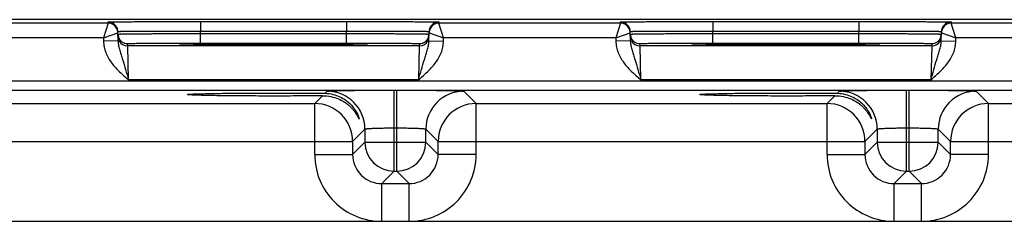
# Model space of a CAD drawing. Header units: inches. Extents: x 0 to 34, y 0 to 22.
# Tile 140 of 168: x 18.889 to 20.917, y 18.855 to 19.271. Entities that reach past the tile are written whole.
import ezdxf

# ---------------------------------------------------------------- set-up
doc = ezdxf.new("R2010")
doc.units = ezdxf.units.IN
doc.header["$LTSCALE"] = 1.87
doc.header["$MEASUREMENT"] = 0
doc.layers.get('0').update_dxf_attribs({"linetype": 'CONTINUOUS'})

msp = doc.modelspace()

# ---------------------------------------------------------------- linework, layer by layer
at = {"color": 7, "linetype": 'CONTINUOUS'}
for p, q in [((24.2849, 19.2708), (15.4621, 19.2708)), ((19.0716, 19.2636), (18.6973, 19.2636)), ((19.0716, 19.2636), (19.0617, 19.2336)), ((19.0716, 19.2636), (19.0715, 19.2661)), ((19.2615, 19.2669), (19.2615, 19.2473)), ((19.2615, 19.2669), (19.5624, 19.2669)), ((19.5624, 19.2669), (19.5624, 19.2473)), ((19.7523, 19.2661), (19.7523, 19.2636)), ((20.1266, 19.2636), (19.7523, 19.2636)), ((19.7621, 19.2336), (19.7523, 19.2636)), ((20.1266, 19.2636), (20.1167, 19.2336)), ((20.1266, 19.2636), (20.1265, 19.2661)), ((20.3165, 19.2669), (20.6174, 19.2669)), ((20.3165, 19.2669), (20.3165, 19.2473)), ((20.6174, 19.2669), (20.6174, 19.2473)), ((20.8073, 19.2661), (20.8073, 19.2636)), ((21.1816, 19.2636), (20.8073, 19.2636)), ((20.8171, 19.2336), (20.8073, 19.2636)), ((19.0617, 19.2336), (19.0916, 19.2439)), ((19.0919, 19.2269), (19.0915, 19.2464)), ((19.2616, 19.2423), (19.2615, 19.2473)), ((19.2615, 19.2473), (19.5624, 19.2473)), ((19.2616, 19.2226), (19.2616, 19.2423)), ((19.2616, 19.2423), (19.5623, 19.2423)), ((19.5623, 19.2423), (19.5624, 19.2473)), ((19.5623, 19.2226), (19.5623, 19.2423)), ((19.732, 19.2269), (19.7324, 19.2464)), ((19.7323, 19.2439), (19.7621, 19.2336)), ((20.1167, 19.2336), (20.1466, 19.2439)), ((20.1469, 19.2269), (20.1465, 19.2464)), ((20.3165, 19.2473), (20.6174, 19.2473)), ((20.3166, 19.2423), (20.3165, 19.2473)), ((20.3166, 19.2423), (20.6173, 19.2423)), ((20.3166, 19.2226), (20.3166, 19.2423)), ((20.6173, 19.2423), (20.6174, 19.2473)), ((20.6173, 19.2226), (20.6173, 19.2423)), ((20.787, 19.2269), (20.7874, 19.2464)), ((20.7873, 19.2439), (20.8171, 19.2336)), ((19.0617, 19.2336), (18.7071, 19.2336)), ((19.0617, 19.2336), (19.0619, 19.2264)), ((19.0919, 19.2269), (19.0619, 19.2264)), ((19.1117, 19.2167), (19.1116, 19.2213)), ((19.2182, 19.2208), (19.2213, 19.2211)), ((19.2213, 19.2205), (19.2182, 19.2208)), ((19.2327, 19.2202), (19.2213, 19.2205)), ((19.2229, 19.2204), (19.222, 19.2205)), ((19.2239, 19.2204), (19.2229, 19.2204)), ((19.2256, 19.2203), (19.2239, 19.2204)), ((19.2278, 19.2203), (19.2256, 19.2203)), ((19.2323, 19.2202), (19.2278, 19.2203)), ((19.2616, 19.2226), (19.5623, 19.2226)), ((19.5951, 19.2202), (19.5901, 19.2201)), ((19.6026, 19.2205), (19.5912, 19.2202)), ((19.5982, 19.2203), (19.5951, 19.2202)), ((19.6001, 19.2204), (19.5982, 19.2203)), ((19.6011, 19.2204), (19.6001, 19.2204)), ((19.602, 19.2205), (19.6011, 19.2204)), ((19.6026, 19.2205), (19.602, 19.2205)), ((19.6026, 19.2211), (19.6057, 19.2208)), ((19.6057, 19.2208), (19.6026, 19.2205)), ((19.7123, 19.2213), (19.7122, 19.2167)), ((19.732, 19.2269), (19.762, 19.2264)), ((19.762, 19.2264), (19.7621, 19.2336)), ((20.1167, 19.2336), (19.7621, 19.2336)), ((20.1167, 19.2336), (20.1169, 19.2264)), ((20.1469, 19.2269), (20.1169, 19.2264)), ((20.1667, 19.2167), (20.1666, 19.2213)), ((20.2732, 19.2208), (20.2763, 19.2211)), ((20.2763, 19.2205), (20.2732, 19.2208)), ((20.2877, 19.2202), (20.2763, 19.2205)), ((20.2779, 19.2204), (20.277, 19.2205)), ((20.2789, 19.2204), (20.2779, 19.2204)), ((20.2806, 19.2203), (20.2789, 19.2204)), ((20.2828, 19.2203), (20.2806, 19.2203)), ((20.2873, 19.2202), (20.2828, 19.2203)), ((20.3166, 19.2226), (20.6173, 19.2226)), ((20.6501, 19.2202), (20.6451, 19.2201)), ((20.6576, 19.2205), (20.6462, 19.2202)), ((20.6532, 19.2203), (20.6501, 19.2202)), ((20.6551, 19.2204), (20.6532, 19.2203)), ((20.6561, 19.2204), (20.6551, 19.2204)), ((20.657, 19.2205), (20.6561, 19.2204)), ((20.6576, 19.2205), (20.657, 19.2205)), ((20.6576, 19.2211), (20.6607, 19.2208)), ((20.6607, 19.2208), (20.6576, 19.2205)), ((20.7673, 19.2213), (20.7672, 19.2167)), ((20.787, 19.2269), (20.817, 19.2264)), ((20.817, 19.2264), (20.8171, 19.2336)), ((21.1717, 19.2336), (20.8171, 19.2336)), ((19.7122, 19.2167), (19.1117, 19.2167)), ((19.1133, 19.1467), (19.1117, 19.2167)), ((19.2394, 19.22), (19.2323, 19.2202)), ((19.2501, 19.2199), (19.2394, 19.22)), ((19.264, 19.2197), (19.2501, 19.2199)), ((19.2789, 19.2196), (19.264, 19.2197)), ((19.2966, 19.2194), (19.2789, 19.2196)), ((19.3175, 19.2193), (19.2966, 19.2194)), ((19.3417, 19.2192), (19.3175, 19.2193)), ((19.3689, 19.2191), (19.3417, 19.2192)), ((19.3941, 19.2191), (19.3689, 19.2191)), ((19.4226, 19.2191), (19.3941, 19.2191)), ((19.4522, 19.2191), (19.4226, 19.2191)), ((19.4784, 19.2192), (19.4522, 19.2191)), ((19.5013, 19.2193), (19.4784, 19.2192)), ((19.5213, 19.2194), (19.5013, 19.2193)), ((19.5415, 19.2195), (19.5213, 19.2194)), ((19.5573, 19.2197), (19.5415, 19.2195)), ((19.5716, 19.2198), (19.5573, 19.2197)), ((19.5827, 19.22), (19.5716, 19.2198)), ((19.5901, 19.2201), (19.5827, 19.22)), ((19.7122, 19.2167), (19.7106, 19.1467)), ((20.7672, 19.2167), (20.1667, 19.2167)), ((20.1683, 19.1467), (20.1667, 19.2167)), ((20.2944, 19.22), (20.2873, 19.2202)), ((20.3051, 19.2199), (20.2944, 19.22)), ((20.319, 19.2197), (20.3051, 19.2199)), ((20.3339, 19.2196), (20.319, 19.2197)), ((20.3516, 19.2194), (20.3339, 19.2196)), ((20.3725, 19.2193), (20.3516, 19.2194)), ((20.3967, 19.2192), (20.3725, 19.2193)), ((20.4239, 19.2191), (20.3967, 19.2192)), ((20.4491, 19.2191), (20.4239, 19.2191)), ((20.4776, 19.2191), (20.4491, 19.2191)), ((20.5072, 19.2191), (20.4776, 19.2191)), ((20.5334, 19.2192), (20.5072, 19.2191)), ((20.5563, 19.2193), (20.5334, 19.2192)), ((20.5763, 19.2194), (20.5563, 19.2193)), ((20.5965, 19.2195), (20.5763, 19.2194)), ((20.6123, 19.2197), (20.5965, 19.2195)), ((20.6266, 19.2198), (20.6123, 19.2197)), ((20.6377, 19.22), (20.6266, 19.2198)), ((20.6451, 19.2201), (20.6377, 19.22)), ((20.7672, 19.2167), (20.7656, 19.1467)), ((15.7304, 19.1445), (24.0807, 19.1445)), ((19.7106, 19.1467), (19.1133, 19.1467)), ((20.7656, 19.1467), (20.1683, 19.1467)), ((15.7304, 19.1255), (24.0807, 19.1255)), ((19.518, 19.1188), (19.5222, 19.123)), ((19.6602, 18.958), (19.6602, 19.1254)), ((19.6602, 19.1254), (19.6657, 19.1254)), ((19.6657, 18.958), (19.6657, 19.1254)), ((19.8037, 19.123), (19.8291, 19.0977)), ((20.573, 19.1188), (20.5772, 19.123)), ((20.7152, 19.1254), (20.7207, 19.1254)), ((20.7152, 18.958), (20.7152, 19.1254)), ((20.7207, 18.958), (20.7207, 19.1254)), ((20.8587, 19.123), (20.8841, 19.0977)), ((19.4968, 19.0977), (19.5129, 19.1138)), ((20.5518, 19.0977), (20.5679, 19.1138)), ((18.7741, 19.0977), (19.4968, 19.0977)), ((19.4968, 18.9927), (19.4968, 19.0977)), ((19.8291, 19.0977), (20.5518, 19.0977)), ((19.8291, 18.9927), (19.8291, 19.0977)), ((20.5518, 18.9927), (20.5518, 19.0977)), ((20.8841, 19.0977), (21.6068, 19.0977)), ((20.8841, 18.9927), (20.8841, 19.0977)), ((19.6002, 19.0451), (19.5748, 19.0197)), ((19.6002, 19.0451), (19.6002, 19.018)), ((19.6602, 19.0474), (19.6657, 19.0474)), ((19.7257, 19.018), (19.7257, 19.0451)), ((19.7257, 19.0451), (19.7511, 19.0197)), ((20.6552, 19.0451), (20.6298, 19.0197)), ((20.6552, 19.0451), (20.6552, 19.018)), ((20.7152, 19.0474), (20.7207, 19.0474)), ((20.7807, 19.018), (20.7807, 19.0451)), ((20.7807, 19.0451), (20.8061, 19.0197)), ((18.6961, 19.0197), (19.5748, 19.0197)), ((19.5748, 19.0197), (19.5748, 18.9927)), ((19.6002, 19.018), (19.5748, 18.9927)), ((19.6002, 19.018), (19.7257, 19.018)), ((19.7257, 19.018), (19.7511, 18.9927)), ((19.7511, 18.9927), (19.7511, 19.0197)), ((19.7511, 19.0197), (20.6298, 19.0197)), ((20.6298, 19.0197), (20.6298, 18.9927)), ((20.6552, 19.018), (20.6298, 18.9927)), ((20.6552, 19.018), (20.7807, 19.018)), ((20.7807, 19.018), (20.8061, 18.9927)), ((20.8061, 19.0197), (21.6848, 19.0197)), ((20.8061, 18.9927), (20.8061, 19.0197)), ((19.4968, 18.9927), (19.5748, 18.9927)), ((19.8291, 18.9927), (19.7511, 18.9927)), ((20.5518, 18.9927), (20.6298, 18.9927)), ((20.8841, 18.9927), (20.8061, 18.9927)), ((19.6602, 18.958), (19.6348, 18.9327)), ((19.6602, 18.958), (19.6657, 18.958)), ((19.6657, 18.958), (19.6911, 18.9327)), ((20.7152, 18.958), (20.6898, 18.9327)), ((20.7152, 18.958), (20.7207, 18.958)), ((20.7207, 18.958), (20.7461, 18.9327)), ((19.6348, 18.9327), (19.6911, 18.9327)), ((19.6348, 18.8547), (19.6348, 18.9327)), ((19.6911, 18.8547), (19.6911, 18.9327)), ((20.6898, 18.9327), (20.7461, 18.9327)), ((20.6898, 18.8547), (20.6898, 18.9327)), ((20.7461, 18.8547), (20.7461, 18.9327)), ((23.9578, 18.8547), (15.8476, 18.8547))]:
    msp.add_line(p, q, dxfattribs=at)
for points in [[(19.222, 19.2205), (19.2214, 19.2205), (19.2211, 19.2205), (19.2209, 19.2205), (19.2207, 19.2206), (19.2205, 19.2206), (19.2204, 19.2206)], [(19.6035, 19.2206), (19.6034, 19.2206), (19.6033, 19.2206), (19.6031, 19.2205), (19.6029, 19.2205), (19.6026, 19.2205)], [(20.277, 19.2205), (20.2764, 19.2205), (20.2761, 19.2205), (20.2759, 19.2205), (20.2757, 19.2206), (20.2755, 19.2206), (20.2754, 19.2206)], [(20.6585, 19.2206), (20.6584, 19.2206), (20.6583, 19.2206), (20.6581, 19.2205), (20.6579, 19.2205), (20.6576, 19.2205)]]:
    msp.add_lwpolyline(points, dxfattribs=at)
for centre, radius, start, end in [((19.0715, 19.2461), 0.02, 18.8019, 90.0002), ((19.0716, 19.2436), 0.02, 27.5914, 89.9999), ((19.7523, 19.2461), 0.02, 89.9998, 161.1981), ((19.7523, 19.2436), 0.02, 90.0018, 152.4591), ((20.1265, 19.2461), 0.02, 18.8019, 90.0002), ((20.1266, 19.2436), 0.02, 27.5914, 89.9999), ((20.8073, 19.2461), 0.02, 89.9998, 161.1981), ((20.8073, 19.2436), 0.02, 90.0018, 152.4591), ((19.0714, 19.2461), 0.0201, 1.0528, 18.7474), ((19.1117, 19.2414), 0.0201, 181.0528, 198.7479), ((19.7121, 19.2414), 0.0201, 341.2521, 358.9472), ((19.7525, 19.2461), 0.0201, 161.2526, 178.9472), ((20.1264, 19.2461), 0.0201, 1.0528, 18.7474), ((20.1667, 19.2414), 0.0201, 181.0528, 198.7479), ((20.7671, 19.2414), 0.0201, 341.2521, 358.9472), ((20.8075, 19.2461), 0.0201, 161.2526, 178.9472), ((19.1116, 19.2413), 0.02, 198.8014, 270.0007), ((19.1117, 19.2367), 0.02, 206.4231, 270.0003), ((19.7122, 19.2367), 0.02, 269.9997, 333.5767), ((19.7123, 19.2413), 0.02, 269.9993, 341.1986), ((20.1666, 19.2413), 0.02, 198.8014, 270.0007), ((20.1667, 19.2367), 0.02, 206.4231, 270.0003), ((20.7672, 19.2367), 0.02, 269.9997, 333.5767), ((20.7673, 19.2413), 0.02, 269.9993, 341.1986), ((19.5222, 19.045), 0.078, 0.0209, 89.9791), ((19.8037, 19.045), 0.078, 90.0209, 179.9791), ((20.5772, 19.045), 0.078, 0.0209, 89.9791), ((20.8587, 19.045), 0.078, 90.0209, 179.9791), ((19.4968, 19.0197), 0.078, 0.0209, 89.9791), ((19.8291, 19.0197), 0.078, 90.0209, 179.9791), ((20.5518, 19.0197), 0.078, 0.0209, 89.9791), ((20.8841, 19.0197), 0.078, 90.0209, 179.9791), ((19.6602, 19.0181), 0.06, 180.021, 269.979), ((19.6657, 19.0181), 0.06, 270.021, 359.979), ((20.7152, 19.0181), 0.06, 180.021, 269.979), ((20.7207, 19.0181), 0.06, 270.021, 359.979), ((19.6348, 18.9927), 0.138, 179.9966, 270.0034), ((19.6348, 18.9926), 0.06, 179.9645, 270.0357), ((19.6911, 18.9927), 0.138, 269.9966, 0.0034), ((19.6911, 18.9926), 0.06, 269.9656, 0.0346), ((20.6898, 18.9927), 0.138, 179.9966, 270.0034), ((20.6898, 18.9926), 0.06, 179.9645, 270.0357), ((20.7461, 18.9927), 0.138, 269.9966, 0.0034), ((20.7461, 18.9926), 0.06, 269.9656, 0.0346)]:
    msp.add_arc(centre, radius, start, end, dxfattribs=at)
for points, knots in [([(19.0715, 19.2661), (19.0715, 19.2661), (19.0716, 19.2661), (19.0718, 19.2661), (19.0721, 19.2661), (19.0725, 19.2662), (19.073, 19.2662), (19.0739, 19.2662), (19.0753, 19.2663), (19.0774, 19.2663), (19.0799, 19.2663), (19.0828, 19.2664), (19.0861, 19.2664), (19.0899, 19.2664), (19.0957, 19.2665), (19.104, 19.2666), (19.1151, 19.2666), (19.1276, 19.2667), (19.1414, 19.2667), (19.1563, 19.2668), (19.1722, 19.2668), (19.195, 19.2669), (19.2249, 19.2669), (19.2491, 19.2669), (19.2615, 19.2669)], [0, 0, 0, 0, 0.000318, 0.001226, 0.002732, 0.004837, 0.007542, 0.010844, 0.019232, 0.029982, 0.043068, 0.058459, 0.076118, 0.096003, 0.118066, 0.168509, 0.226962, 0.292862, 0.365575, 0.444399, 0.528576, 0.617294, 0.804899, 1, 1, 1, 1]), ([(19.5624, 19.2669), (19.5747, 19.2669), (19.599, 19.2669), (19.6288, 19.2669), (19.6517, 19.2668), (19.6676, 19.2668), (19.6825, 19.2667), (19.6963, 19.2667), (19.7088, 19.2666), (19.7198, 19.2666), (19.7281, 19.2665), (19.734, 19.2664), (19.7378, 19.2664), (19.7411, 19.2664), (19.744, 19.2663), (19.7465, 19.2663), (19.7486, 19.2663), (19.75, 19.2662), (19.7509, 19.2662), (19.7514, 19.2662), (19.7518, 19.2661), (19.7521, 19.2661), (19.7522, 19.2661), (19.7523, 19.2661), (19.7523, 19.2661)], [0, 0, 0, 0, 0.195101, 0.382706, 0.471424, 0.555601, 0.634425, 0.707138, 0.773038, 0.831491, 0.881934, 0.903997, 0.923882, 0.941541, 0.956932, 0.970019, 0.980768, 0.989156, 0.992458, 0.995163, 0.997268, 0.998775, 0.999682, 1, 1, 1, 1]), ([(20.1265, 19.2661), (20.1265, 19.2661), (20.1266, 19.2661), (20.1268, 19.2661), (20.1271, 19.2661), (20.1275, 19.2662), (20.128, 19.2662), (20.1289, 19.2662), (20.1303, 19.2663), (20.1324, 19.2663), (20.1349, 19.2663), (20.1378, 19.2664), (20.1411, 19.2664), (20.1449, 19.2664), (20.1507, 19.2665), (20.159, 19.2666), (20.1701, 19.2666), (20.1826, 19.2667), (20.1964, 19.2667), (20.2113, 19.2668), (20.2272, 19.2668), (20.25, 19.2669), (20.2799, 19.2669), (20.3041, 19.2669), (20.3165, 19.2669)], [0, 0, 0, 0, 0.000318, 0.001226, 0.002732, 0.004837, 0.007542, 0.010844, 0.019232, 0.029982, 0.043068, 0.058459, 0.076118, 0.096003, 0.118066, 0.168509, 0.226962, 0.292862, 0.365575, 0.444399, 0.528576, 0.617294, 0.804899, 1, 1, 1, 1]), ([(20.6174, 19.2669), (20.6297, 19.2669), (20.654, 19.2669), (20.6838, 19.2669), (20.7067, 19.2668), (20.7226, 19.2668), (20.7375, 19.2667), (20.7513, 19.2667), (20.7638, 19.2666), (20.7748, 19.2666), (20.7831, 19.2665), (20.789, 19.2664), (20.7928, 19.2664), (20.7961, 19.2664), (20.799, 19.2663), (20.8015, 19.2663), (20.8036, 19.2663), (20.805, 19.2662), (20.8059, 19.2662), (20.8064, 19.2662), (20.8068, 19.2661), (20.8071, 19.2661), (20.8072, 19.2661), (20.8073, 19.2661), (20.8073, 19.2661)], [0, 0, 0, 0, 0.195101, 0.382706, 0.471424, 0.555601, 0.634425, 0.707138, 0.773038, 0.831491, 0.881934, 0.903997, 0.923882, 0.941541, 0.956932, 0.970019, 0.980768, 0.989156, 0.992458, 0.995163, 0.997268, 0.998775, 0.999682, 1, 1, 1, 1]), ([(19.0915, 19.2464), (19.0915, 19.2465), (19.0916, 19.2465), (19.0918, 19.2465), (19.092, 19.2465), (19.0924, 19.2466), (19.0928, 19.2466), (19.0937, 19.2466), (19.0949, 19.2467), (19.0967, 19.2467), (19.099, 19.2468), (19.1016, 19.2468), (19.1046, 19.2469), (19.108, 19.2469), (19.1132, 19.247), (19.1206, 19.247), (19.1305, 19.2471), (19.1417, 19.2472), (19.154, 19.2472), (19.1674, 19.2473), (19.1816, 19.2473), (19.202, 19.2473), (19.2288, 19.2473), (19.2504, 19.2473), (19.2615, 19.2473)], [0, 0, 0, 0, 0.000343, 0.001258, 0.002769, 0.004877, 0.007583, 0.010885, 0.019274, 0.030023, 0.043108, 0.058497, 0.076155, 0.096037, 0.118099, 0.168538, 0.226986, 0.292883, 0.365592, 0.444414, 0.528588, 0.617304, 0.804905, 1, 1, 1, 1]), ([(19.0916, 19.241), (19.0916, 19.241), (19.0917, 19.241), (19.0918, 19.241), (19.0921, 19.2411), (19.0925, 19.2411), (19.0929, 19.2411), (19.0937, 19.2411), (19.095, 19.2412), (19.0968, 19.2412), (19.0991, 19.2413), (19.1017, 19.2413), (19.1047, 19.2414), (19.1081, 19.2414), (19.1133, 19.2415), (19.1207, 19.2416), (19.1306, 19.2417), (19.1418, 19.2418), (19.1541, 19.2419), (19.1674, 19.2419), (19.1817, 19.242), (19.2021, 19.2421), (19.2288, 19.2422), (19.2505, 19.2423), (19.2616, 19.2423)], [0, 0, 0, 0, 0.00033, 0.001241, 0.002749, 0.004856, 0.007562, 0.010864, 0.019252, 0.030002, 0.043087, 0.058478, 0.076136, 0.09602, 0.118081, 0.168521, 0.226971, 0.292867, 0.365577, 0.444399, 0.528574, 0.617291, 0.804896, 1, 1, 1, 1]), ([(19.5623, 19.2423), (19.5734, 19.2423), (19.595, 19.2422), (19.6218, 19.2421), (19.6422, 19.242), (19.6564, 19.2419), (19.6698, 19.2419), (19.6821, 19.2418), (19.6933, 19.2417), (19.7032, 19.2416), (19.7106, 19.2415), (19.7158, 19.2414), (19.7192, 19.2414), (19.7222, 19.2413), (19.7248, 19.2413), (19.727, 19.2412), (19.7289, 19.2412), (19.7301, 19.2411), (19.7309, 19.2411), (19.7314, 19.2411), (19.7318, 19.2411), (19.732, 19.241), (19.7322, 19.241), (19.7323, 19.241), (19.7323, 19.241)], [0, 0, 0, 0, 0.195104, 0.382709, 0.471426, 0.555601, 0.634423, 0.707132, 0.773029, 0.831478, 0.881918, 0.90398, 0.923864, 0.941522, 0.956912, 0.969998, 0.980748, 0.989136, 0.992438, 0.995144, 0.997251, 0.998759, 0.99967, 1, 1, 1, 1]), ([(19.5624, 19.2473), (19.5734, 19.2473), (19.5951, 19.2473), (19.6218, 19.2473), (19.6423, 19.2473), (19.6565, 19.2473), (19.6699, 19.2472), (19.6822, 19.2472), (19.6934, 19.2471), (19.7033, 19.247), (19.7107, 19.247), (19.7159, 19.2469), (19.7193, 19.2469), (19.7223, 19.2468), (19.7249, 19.2468), (19.7271, 19.2467), (19.729, 19.2467), (19.7302, 19.2466), (19.731, 19.2466), (19.7315, 19.2466), (19.7319, 19.2465), (19.7321, 19.2465), (19.7323, 19.2465), (19.7324, 19.2465), (19.7324, 19.2464)], [0, 0, 0, 0, 0.195095, 0.382696, 0.471411, 0.555586, 0.634408, 0.707117, 0.773013, 0.831462, 0.881901, 0.903962, 0.923845, 0.941503, 0.956892, 0.969977, 0.980726, 0.989114, 0.992417, 0.995123, 0.997231, 0.998742, 0.999657, 1, 1, 1, 1]), ([(20.1465, 19.2464), (20.1465, 19.2465), (20.1466, 19.2465), (20.1468, 19.2465), (20.147, 19.2465), (20.1474, 19.2466), (20.1478, 19.2466), (20.1487, 19.2466), (20.1499, 19.2467), (20.1517, 19.2467), (20.154, 19.2468), (20.1566, 19.2468), (20.1596, 19.2469), (20.163, 19.2469), (20.1682, 19.247), (20.1756, 19.247), (20.1855, 19.2471), (20.1967, 19.2472), (20.209, 19.2472), (20.2224, 19.2473), (20.2366, 19.2473), (20.257, 19.2473), (20.2838, 19.2473), (20.3054, 19.2473), (20.3165, 19.2473)], [0, 0, 0, 0, 0.000343, 0.001258, 0.002769, 0.004877, 0.007583, 0.010885, 0.019274, 0.030023, 0.043108, 0.058497, 0.076155, 0.096037, 0.118099, 0.168538, 0.226986, 0.292883, 0.365592, 0.444414, 0.528588, 0.617304, 0.804905, 1, 1, 1, 1]), ([(20.1466, 19.241), (20.1466, 19.241), (20.1467, 19.241), (20.1468, 19.241), (20.1471, 19.2411), (20.1475, 19.2411), (20.1479, 19.2411), (20.1487, 19.2411), (20.15, 19.2412), (20.1518, 19.2412), (20.1541, 19.2413), (20.1567, 19.2413), (20.1597, 19.2414), (20.1631, 19.2414), (20.1683, 19.2415), (20.1757, 19.2416), (20.1856, 19.2417), (20.1968, 19.2418), (20.2091, 19.2419), (20.2224, 19.2419), (20.2367, 19.242), (20.2571, 19.2421), (20.2838, 19.2422), (20.3055, 19.2423), (20.3166, 19.2423)], [0, 0, 0, 0, 0.00033, 0.001241, 0.002749, 0.004856, 0.007562, 0.010864, 0.019252, 0.030002, 0.043087, 0.058478, 0.076136, 0.09602, 0.118081, 0.168521, 0.226971, 0.292867, 0.365577, 0.444399, 0.528574, 0.617291, 0.804896, 1, 1, 1, 1]), ([(20.6173, 19.2423), (20.6284, 19.2423), (20.65, 19.2422), (20.6768, 19.2421), (20.6972, 19.242), (20.7114, 19.2419), (20.7248, 19.2419), (20.7371, 19.2418), (20.7483, 19.2417), (20.7582, 19.2416), (20.7656, 19.2415), (20.7708, 19.2414), (20.7742, 19.2414), (20.7772, 19.2413), (20.7798, 19.2413), (20.782, 19.2412), (20.7839, 19.2412), (20.7851, 19.2411), (20.7859, 19.2411), (20.7864, 19.2411), (20.7868, 19.2411), (20.787, 19.241), (20.7872, 19.241), (20.7873, 19.241), (20.7873, 19.241)], [0, 0, 0, 0, 0.195104, 0.382709, 0.471426, 0.555601, 0.634423, 0.707132, 0.773029, 0.831478, 0.881918, 0.90398, 0.923864, 0.941522, 0.956912, 0.969998, 0.980748, 0.989136, 0.992438, 0.995144, 0.997251, 0.998759, 0.99967, 1, 1, 1, 1]), ([(20.6174, 19.2473), (20.6284, 19.2473), (20.6501, 19.2473), (20.6768, 19.2473), (20.6973, 19.2473), (20.7115, 19.2473), (20.7249, 19.2472), (20.7372, 19.2472), (20.7484, 19.2471), (20.7583, 19.247), (20.7657, 19.247), (20.7709, 19.2469), (20.7743, 19.2469), (20.7773, 19.2468), (20.7799, 19.2468), (20.7821, 19.2467), (20.784, 19.2467), (20.7852, 19.2466), (20.786, 19.2466), (20.7865, 19.2466), (20.7869, 19.2465), (20.7871, 19.2465), (20.7873, 19.2465), (20.7874, 19.2465), (20.7874, 19.2464)], [0, 0, 0, 0, 0.195095, 0.382696, 0.471411, 0.555586, 0.634408, 0.707117, 0.773013, 0.831462, 0.881901, 0.903962, 0.923845, 0.941503, 0.956892, 0.969977, 0.980726, 0.989114, 0.992417, 0.995123, 0.997231, 0.998742, 0.999657, 1, 1, 1, 1]), ([(19.0619, 19.2264), (19.0619, 19.2223), (19.0629, 19.2142), (19.0676, 19.1985), (19.0781, 19.1807), (19.0947, 19.1627), (19.1071, 19.152), (19.1133, 19.1467)], [0, 0, 0, 0, 0.125018, 0.250068, 0.499708, 0.749755, 1, 1, 1, 1]), ([(19.0919, 19.2269), (19.0919, 19.2236), (19.0928, 19.217), (19.0953, 19.2074), (19.0983, 19.1979), (19.1024, 19.1848), (19.1075, 19.1677), (19.1113, 19.1538), (19.1133, 19.1467)], [0, 0, 0, 0, 0.120104, 0.238268, 0.357052, 0.478569, 0.733305, 1, 1, 1, 1]), ([(19.1116, 19.2213), (19.1116, 19.2214), (19.1117, 19.2214), (19.1118, 19.2214), (19.1121, 19.2214), (19.1125, 19.2215), (19.1134, 19.2215), (19.1146, 19.2216), (19.1162, 19.2217), (19.1182, 19.2217), (19.1205, 19.2218), (19.1242, 19.2219), (19.1297, 19.222), (19.1373, 19.2221), (19.146, 19.2222), (19.1559, 19.2223), (19.1667, 19.2224), (19.1785, 19.2224), (19.1911, 19.2225), (19.2091, 19.2226), (19.2327, 19.2226), (19.2518, 19.2226), (19.2616, 19.2226)], [0, 0, 0, 0, 0.000367, 0.001291, 0.002806, 0.004918, 0.010931, 0.019321, 0.030071, 0.043156, 0.058545, 0.076201, 0.118142, 0.168576, 0.22702, 0.29291, 0.365614, 0.444431, 0.5286, 0.617312, 0.804907, 1, 1, 1, 1]), ([(19.2213, 19.2211), (19.2242, 19.2212), (19.232, 19.2214), (19.2462, 19.2217), (19.2653, 19.2219), (19.289, 19.2221), (19.3163, 19.2223), (19.3577, 19.2224), (19.4119, 19.2225), (19.4662, 19.2224), (19.5076, 19.2223), (19.5349, 19.2221), (19.5585, 19.2219), (19.5777, 19.2217), (19.5919, 19.2214), (19.5996, 19.2212), (19.6026, 19.2211)], [0, 0, 0, 0, 0.0232, 0.0608, 0.111657, 0.174242, 0.246665, 0.326737, 0.500006, 0.673274, 0.753345, 0.825766, 0.88835, 0.939205, 0.976802, 1, 1, 1, 1]), ([(19.5623, 19.2226), (19.5721, 19.2226), (19.5912, 19.2226), (19.6148, 19.2226), (19.6328, 19.2225), (19.6454, 19.2224), (19.6571, 19.2224), (19.668, 19.2223), (19.6779, 19.2222), (19.6866, 19.2221), (19.6941, 19.222), (19.6996, 19.2219), (19.7034, 19.2218), (19.7057, 19.2217), (19.7077, 19.2217), (19.7093, 19.2216), (19.7105, 19.2215), (19.7113, 19.2215), (19.7118, 19.2214), (19.7121, 19.2214), (19.7122, 19.2214), (19.7123, 19.2214), (19.7123, 19.2213)], [0, 0, 0, 0, 0.195093, 0.382688, 0.4714, 0.555569, 0.634386, 0.70709, 0.77298, 0.831424, 0.881858, 0.923799, 0.941455, 0.956844, 0.969929, 0.980679, 0.989069, 0.995082, 0.997194, 0.998709, 0.999633, 1, 1, 1, 1]), ([(19.7106, 19.1467), (19.7126, 19.1538), (19.7164, 19.1677), (19.7215, 19.1848), (19.7256, 19.1979), (19.7285, 19.2074), (19.7311, 19.217), (19.732, 19.2236), (19.732, 19.2269)], [0, 0, 0, 0, 0.266695, 0.521431, 0.642948, 0.761732, 0.879896, 1, 1, 1, 1]), ([(19.7106, 19.1467), (19.7168, 19.152), (19.7291, 19.1627), (19.7458, 19.1807), (19.7563, 19.1985), (19.761, 19.2142), (19.7619, 19.2223), (19.762, 19.2264)], [0, 0, 0, 0, 0.250256, 0.500306, 0.74994, 0.874987, 1, 1, 1, 1]), ([(20.1169, 19.2264), (20.1169, 19.2223), (20.1179, 19.2142), (20.1226, 19.1985), (20.1331, 19.1807), (20.1497, 19.1627), (20.1621, 19.152), (20.1683, 19.1467)], [0, 0, 0, 0, 0.125018, 0.250068, 0.499708, 0.749755, 1, 1, 1, 1]), ([(20.1469, 19.2269), (20.1469, 19.2236), (20.1478, 19.217), (20.1503, 19.2074), (20.1533, 19.1979), (20.1574, 19.1848), (20.1625, 19.1677), (20.1663, 19.1538), (20.1683, 19.1467)], [0, 0, 0, 0, 0.120104, 0.238268, 0.357052, 0.478569, 0.733305, 1, 1, 1, 1]), ([(20.1666, 19.2213), (20.1666, 19.2214), (20.1667, 19.2214), (20.1668, 19.2214), (20.1671, 19.2214), (20.1675, 19.2215), (20.1684, 19.2215), (20.1696, 19.2216), (20.1712, 19.2217), (20.1732, 19.2217), (20.1755, 19.2218), (20.1792, 19.2219), (20.1847, 19.222), (20.1923, 19.2221), (20.201, 19.2222), (20.2109, 19.2223), (20.2217, 19.2224), (20.2335, 19.2224), (20.2461, 19.2225), (20.2641, 19.2226), (20.2877, 19.2226), (20.3068, 19.2226), (20.3166, 19.2226)], [0, 0, 0, 0, 0.000367, 0.001291, 0.002806, 0.004918, 0.010931, 0.019321, 0.030071, 0.043156, 0.058545, 0.076201, 0.118142, 0.168576, 0.22702, 0.29291, 0.365614, 0.444431, 0.5286, 0.617312, 0.804907, 1, 1, 1, 1]), ([(20.2763, 19.2211), (20.2792, 19.2212), (20.287, 19.2214), (20.3012, 19.2217), (20.3203, 19.2219), (20.344, 19.2221), (20.3713, 19.2223), (20.4127, 19.2224), (20.4669, 19.2225), (20.5212, 19.2224), (20.5626, 19.2223), (20.5899, 19.2221), (20.6135, 19.2219), (20.6327, 19.2217), (20.6469, 19.2214), (20.6546, 19.2212), (20.6576, 19.2211)], [0, 0, 0, 0, 0.0232, 0.0608, 0.111657, 0.174242, 0.246665, 0.326737, 0.500006, 0.673274, 0.753345, 0.825766, 0.88835, 0.939205, 0.976802, 1, 1, 1, 1]), ([(20.6173, 19.2226), (20.6271, 19.2226), (20.6462, 19.2226), (20.6698, 19.2226), (20.6878, 19.2225), (20.7004, 19.2224), (20.7121, 19.2224), (20.723, 19.2223), (20.7329, 19.2222), (20.7416, 19.2221), (20.7491, 19.222), (20.7546, 19.2219), (20.7584, 19.2218), (20.7607, 19.2217), (20.7627, 19.2217), (20.7643, 19.2216), (20.7655, 19.2215), (20.7663, 19.2215), (20.7668, 19.2214), (20.7671, 19.2214), (20.7672, 19.2214), (20.7673, 19.2214), (20.7673, 19.2213)], [0, 0, 0, 0, 0.195093, 0.382688, 0.4714, 0.555569, 0.634386, 0.70709, 0.77298, 0.831424, 0.881858, 0.923799, 0.941455, 0.956844, 0.969929, 0.980679, 0.989069, 0.995082, 0.997194, 0.998709, 0.999633, 1, 1, 1, 1]), ([(20.7656, 19.1467), (20.7676, 19.1538), (20.7714, 19.1677), (20.7765, 19.1848), (20.7806, 19.1979), (20.7835, 19.2074), (20.7861, 19.217), (20.787, 19.2236), (20.787, 19.2269)], [0, 0, 0, 0, 0.266695, 0.521431, 0.642948, 0.761732, 0.879896, 1, 1, 1, 1]), ([(20.7656, 19.1467), (20.7718, 19.152), (20.7841, 19.1627), (20.8008, 19.1807), (20.8113, 19.1985), (20.816, 19.2142), (20.8169, 19.2223), (20.817, 19.2264)], [0, 0, 0, 0, 0.250256, 0.500306, 0.74994, 0.874987, 1, 1, 1, 1]), ([(19.5912, 19.2202), (19.5815, 19.2199), (19.5578, 19.2197), (19.5168, 19.2193), (19.4668, 19.2192), (19.412, 19.2191), (19.3572, 19.2192), (19.3072, 19.2193), (19.2662, 19.2197), (19.2424, 19.2199), (19.2327, 19.2202)], [0, 0, 0, 0, 0.081295, 0.198871, 0.342544, 0.499869, 0.657212, 0.800938, 0.918598, 1, 1, 1, 1]), ([(20.6462, 19.2202), (20.6365, 19.2199), (20.6128, 19.2197), (20.5718, 19.2193), (20.5218, 19.2192), (20.467, 19.2191), (20.4122, 19.2192), (20.3622, 19.2193), (20.3212, 19.2197), (20.2974, 19.2199), (20.2877, 19.2202)], [0, 0, 0, 0, 0.081295, 0.198871, 0.342544, 0.499869, 0.657212, 0.800938, 0.918598, 1, 1, 1, 1]), ([(19.2348, 19.1163), (19.2348, 19.1164), (19.2349, 19.1165), (19.2352, 19.1165), (19.2358, 19.1167), (19.2365, 19.1168), (19.2375, 19.1169), (19.2391, 19.117), (19.2418, 19.1172), (19.2455, 19.1174), (19.25, 19.1176), (19.2553, 19.1178), (19.2614, 19.118), (19.2682, 19.1181), (19.2785, 19.1184), (19.293, 19.1186), (19.3121, 19.1189), (19.333, 19.1191), (19.3555, 19.1193), (19.379, 19.1194), (19.4031, 19.1194), (19.4353, 19.1194), (19.4736, 19.1193), (19.5037, 19.119), (19.518, 19.1188)], [0, 0, 0, 0, 0.000527, 0.001708, 0.003612, 0.006247, 0.009612, 0.013706, 0.02406, 0.037276, 0.053316, 0.072106, 0.09354, 0.117502, 0.143877, 0.203414, 0.271045, 0.345417, 0.425153, 0.50873, 0.594532, 0.680934, 0.848958, 1, 1, 1, 1]), ([(19.5222, 19.123), (19.5223, 19.1231), (19.5226, 19.1232), (19.5232, 19.1233), (19.5241, 19.1234), (19.5254, 19.1235), (19.5269, 19.1236), (19.5296, 19.1238), (19.5338, 19.124), (19.5396, 19.1242), (19.5466, 19.1244), (19.5547, 19.1246), (19.5637, 19.1247), (19.5737, 19.1249), (19.5885, 19.1251), (19.6086, 19.1252), (19.6339, 19.1254), (19.6513, 19.1254), (19.6602, 19.1254)], [0, 0, 0, 0, 0.002193, 0.006647, 0.013412, 0.022485, 0.033853, 0.04749, 0.081447, 0.124043, 0.174882, 0.233486, 0.299305, 0.371722, 0.450054, 0.621468, 0.80711, 1, 1, 1, 1]), ([(19.6657, 19.1254), (19.6746, 19.1254), (19.692, 19.1254), (19.7173, 19.1252), (19.7374, 19.1251), (19.7522, 19.1249), (19.7622, 19.1247), (19.7712, 19.1246), (19.7793, 19.1244), (19.7863, 19.1242), (19.7921, 19.124), (19.7963, 19.1238), (19.799, 19.1236), (19.8005, 19.1235), (19.8018, 19.1234), (19.8027, 19.1233), (19.8033, 19.1232), (19.8036, 19.1231), (19.8037, 19.123)], [0, 0, 0, 0, 0.19289, 0.378532, 0.549946, 0.628278, 0.700695, 0.766514, 0.825118, 0.875957, 0.918553, 0.95251, 0.966147, 0.977515, 0.986588, 0.993353, 0.997807, 1, 1, 1, 1]), ([(20.2898, 19.1163), (20.2898, 19.1164), (20.2899, 19.1165), (20.2902, 19.1165), (20.2908, 19.1167), (20.2915, 19.1168), (20.2925, 19.1169), (20.2941, 19.117), (20.2968, 19.1172), (20.3005, 19.1174), (20.305, 19.1176), (20.3103, 19.1178), (20.3164, 19.118), (20.3232, 19.1181), (20.3335, 19.1184), (20.348, 19.1186), (20.3671, 19.1189), (20.388, 19.1191), (20.4105, 19.1193), (20.434, 19.1194), (20.4581, 19.1194), (20.4903, 19.1194), (20.5286, 19.1193), (20.5587, 19.119), (20.573, 19.1188)], [0, 0, 0, 0, 0.000527, 0.001708, 0.003612, 0.006247, 0.009612, 0.013706, 0.02406, 0.037276, 0.053316, 0.072106, 0.09354, 0.117502, 0.143877, 0.203414, 0.271045, 0.345417, 0.425153, 0.50873, 0.594532, 0.680934, 0.848958, 1, 1, 1, 1]), ([(20.5772, 19.123), (20.5773, 19.1231), (20.5776, 19.1232), (20.5782, 19.1233), (20.5791, 19.1234), (20.5804, 19.1235), (20.5819, 19.1236), (20.5846, 19.1238), (20.5888, 19.124), (20.5946, 19.1242), (20.6016, 19.1244), (20.6097, 19.1246), (20.6187, 19.1247), (20.6287, 19.1249), (20.6435, 19.1251), (20.6636, 19.1252), (20.6889, 19.1254), (20.7063, 19.1254), (20.7152, 19.1254)], [0, 0, 0, 0, 0.002193, 0.006647, 0.013412, 0.022485, 0.033853, 0.04749, 0.081447, 0.124043, 0.174882, 0.233486, 0.299305, 0.371722, 0.450054, 0.621468, 0.80711, 1, 1, 1, 1]), ([(20.7207, 19.1254), (20.7296, 19.1254), (20.747, 19.1254), (20.7723, 19.1252), (20.7924, 19.1251), (20.8072, 19.1249), (20.8172, 19.1247), (20.8262, 19.1246), (20.8343, 19.1244), (20.8413, 19.1242), (20.8471, 19.124), (20.8513, 19.1238), (20.854, 19.1236), (20.8555, 19.1235), (20.8568, 19.1234), (20.8577, 19.1233), (20.8583, 19.1232), (20.8586, 19.1231), (20.8587, 19.123)], [0, 0, 0, 0, 0.19289, 0.378532, 0.549946, 0.628278, 0.700695, 0.766514, 0.825118, 0.875957, 0.918553, 0.95251, 0.966147, 0.977515, 0.986588, 0.993353, 0.997807, 1, 1, 1, 1]), ([(19.5129, 19.1138), (19.4987, 19.1136), (19.4687, 19.1134), (19.4307, 19.1132), (19.399, 19.1132), (19.3753, 19.1133), (19.3522, 19.1134), (19.3303, 19.1136), (19.3099, 19.1138), (19.2914, 19.114), (19.2773, 19.1143), (19.2672, 19.1145), (19.2606, 19.1147), (19.2548, 19.1149), (19.2496, 19.1151), (19.2452, 19.1153), (19.2416, 19.1155), (19.239, 19.1156), (19.2374, 19.1158), (19.2365, 19.1159), (19.2358, 19.116), (19.2352, 19.1161), (19.2349, 19.1162), (19.2348, 19.1163), (19.2348, 19.1163)], [0, 0, 0, 0, 0.153931, 0.323259, 0.409812, 0.495497, 0.578742, 0.657983, 0.731767, 0.798767, 0.857675, 0.883759, 0.90745, 0.928637, 0.947208, 0.963061, 0.976127, 0.986373, 0.990428, 0.993765, 0.996382, 0.998278, 0.999463, 1, 1, 1, 1]), ([(19.5129, 19.1138), (19.5188, 19.1138), (19.5299, 19.1128), (19.5453, 19.108), (19.5563, 19.1021), (19.5639, 19.0968), (19.5688, 19.0925), (19.5732, 19.0882), (19.577, 19.0838), (19.5803, 19.0794), (19.5826, 19.0759), (19.5842, 19.0733), (19.5852, 19.0715), (19.5861, 19.0699), (19.5867, 19.0687), (19.5872, 19.0678), (19.5874, 19.0673), (19.5877, 19.0669), (19.5879, 19.0666), (19.588, 19.0664), (19.5881, 19.0662), (19.5882, 19.0662), (19.5882, 19.0663), (19.5882, 19.0664)], [0, 0, 0, 0, 0.185644, 0.354785, 0.509185, 0.581463, 0.650539, 0.716309, 0.778465, 0.836445, 0.889279, 0.913273, 0.935257, 0.954818, 0.971455, 0.978498, 0.984587, 0.989645, 0.99361, 0.996429, 0.998081, 0.998798, 1, 1, 1, 1]), ([(19.518, 19.1188), (19.5235, 19.1187), (19.5341, 19.1174), (19.5485, 19.1123), (19.5606, 19.1052), (19.5705, 19.0968), (19.5769, 19.0891), (19.5811, 19.0829), (19.5835, 19.0785), (19.5855, 19.0744), (19.5868, 19.0713), (19.5875, 19.0691), (19.5879, 19.0679), (19.5881, 19.067), (19.5882, 19.0665), (19.5882, 19.0664)], [0, 0, 0, 0, 0.177022, 0.338585, 0.487021, 0.624172, 0.750197, 0.808457, 0.862718, 0.91175, 0.953416, 0.970472, 0.984301, 0.994309, 1, 1, 1, 1]), ([(20.5679, 19.1138), (20.5537, 19.1136), (20.5237, 19.1134), (20.4857, 19.1132), (20.454, 19.1132), (20.4303, 19.1133), (20.4072, 19.1134), (20.3853, 19.1136), (20.3649, 19.1138), (20.3464, 19.114), (20.3323, 19.1143), (20.3222, 19.1145), (20.3156, 19.1147), (20.3098, 19.1149), (20.3046, 19.1151), (20.3002, 19.1153), (20.2966, 19.1155), (20.294, 19.1156), (20.2924, 19.1158), (20.2915, 19.1159), (20.2908, 19.116), (20.2902, 19.1161), (20.2899, 19.1162), (20.2898, 19.1163), (20.2898, 19.1163)], [0, 0, 0, 0, 0.153931, 0.323259, 0.409812, 0.495497, 0.578742, 0.657983, 0.731767, 0.798767, 0.857675, 0.883759, 0.90745, 0.928637, 0.947208, 0.963061, 0.976127, 0.986373, 0.990428, 0.993765, 0.996382, 0.998278, 0.999463, 1, 1, 1, 1]), ([(20.5679, 19.1138), (20.5738, 19.1138), (20.5849, 19.1128), (20.6003, 19.108), (20.6113, 19.1021), (20.6189, 19.0968), (20.6238, 19.0925), (20.6282, 19.0882), (20.632, 19.0838), (20.6353, 19.0794), (20.6376, 19.0759), (20.6392, 19.0733), (20.6402, 19.0715), (20.6411, 19.0699), (20.6417, 19.0687), (20.6422, 19.0678), (20.6424, 19.0673), (20.6427, 19.0669), (20.6429, 19.0666), (20.643, 19.0664), (20.6431, 19.0662), (20.6432, 19.0662), (20.6432, 19.0663), (20.6432, 19.0664)], [0, 0, 0, 0, 0.185644, 0.354785, 0.509185, 0.581462, 0.650539, 0.716308, 0.778465, 0.836445, 0.889279, 0.913273, 0.935257, 0.954818, 0.971455, 0.978498, 0.984587, 0.989645, 0.99361, 0.996429, 0.998081, 0.998798, 1, 1, 1, 1]), ([(20.573, 19.1188), (20.5785, 19.1187), (20.5891, 19.1174), (20.6035, 19.1123), (20.6156, 19.1052), (20.6255, 19.0968), (20.6319, 19.0891), (20.6361, 19.0829), (20.6385, 19.0785), (20.6405, 19.0744), (20.6418, 19.0713), (20.6425, 19.0691), (20.6429, 19.0679), (20.6431, 19.067), (20.6432, 19.0665), (20.6432, 19.0664)], [0, 0, 0, 0, 0.177021, 0.338585, 0.487021, 0.624172, 0.750197, 0.808457, 0.862717, 0.91175, 0.953416, 0.970472, 0.984301, 0.994309, 1, 1, 1, 1]), ([(19.6002, 19.0451), (19.6002, 19.0451), (19.6003, 19.0452), (19.6008, 19.0454), (19.6017, 19.0456), (19.6032, 19.0458), (19.6052, 19.046), (19.6078, 19.0462), (19.6108, 19.0464), (19.6143, 19.0466), (19.6198, 19.0468), (19.6276, 19.0471), (19.6377, 19.0473), (19.6487, 19.0474), (19.6563, 19.0474), (19.6602, 19.0474)], [0, 0, 0, 0, 0.0028, 0.007571, 0.023736, 0.048901, 0.082926, 0.125528, 0.176326, 0.234855, 0.300572, 0.451055, 0.622156, 0.807459, 1, 1, 1, 1]), ([(19.6657, 19.0474), (19.6696, 19.0474), (19.6772, 19.0474), (19.6882, 19.0473), (19.6983, 19.0471), (19.7061, 19.0468), (19.7116, 19.0466), (19.7151, 19.0464), (19.7181, 19.0462), (19.7207, 19.046), (19.7227, 19.0458), (19.7242, 19.0456), (19.7251, 19.0454), (19.7256, 19.0452), (19.7257, 19.0451), (19.7257, 19.0451)], [0, 0, 0, 0, 0.192541, 0.377844, 0.548945, 0.699428, 0.765145, 0.823674, 0.874472, 0.917074, 0.951099, 0.976264, 0.992429, 0.9972, 1, 1, 1, 1]), ([(20.6552, 19.0451), (20.6552, 19.0451), (20.6553, 19.0452), (20.6558, 19.0454), (20.6567, 19.0456), (20.6582, 19.0458), (20.6602, 19.046), (20.6628, 19.0462), (20.6658, 19.0464), (20.6693, 19.0466), (20.6748, 19.0468), (20.6826, 19.0471), (20.6927, 19.0473), (20.7037, 19.0474), (20.7113, 19.0474), (20.7152, 19.0474)], [0, 0, 0, 0, 0.0028, 0.007571, 0.023736, 0.048901, 0.082926, 0.125528, 0.176326, 0.234855, 0.300572, 0.451055, 0.622156, 0.807459, 1, 1, 1, 1]), ([(20.7207, 19.0474), (20.7246, 19.0474), (20.7322, 19.0474), (20.7432, 19.0473), (20.7533, 19.0471), (20.7611, 19.0468), (20.7666, 19.0466), (20.7701, 19.0464), (20.7731, 19.0462), (20.7757, 19.046), (20.7777, 19.0458), (20.7792, 19.0456), (20.7801, 19.0454), (20.7806, 19.0452), (20.7807, 19.0451), (20.7807, 19.0451)], [0, 0, 0, 0, 0.192541, 0.377844, 0.548945, 0.699428, 0.765145, 0.823674, 0.874472, 0.917074, 0.951099, 0.976264, 0.992429, 0.9972, 1, 1, 1, 1])]:
    msp.add_open_spline(points, degree=3, knots=knots, dxfattribs=at)
for points in [[(19.0916, 19.2439), (19.0915, 19.247), (19.0907, 19.2501), (19.0893, 19.2528)], [(19.0916, 19.2439), (19.0915, 19.247), (19.0907, 19.2501), (19.0893, 19.2528)], [(19.7346, 19.2529), (19.7332, 19.2501), (19.7324, 19.247), (19.7323, 19.2439)], [(19.7346, 19.2528), (19.7332, 19.2501), (19.7324, 19.247), (19.7323, 19.2439)], [(20.1466, 19.2439), (20.1465, 19.247), (20.1457, 19.2501), (20.1443, 19.2528)], [(20.1466, 19.2439), (20.1465, 19.247), (20.1457, 19.2501), (20.1443, 19.2528)], [(20.7896, 19.2529), (20.7882, 19.2501), (20.7874, 19.247), (20.7873, 19.2439)], [(20.7896, 19.2528), (20.7882, 19.2501), (20.7874, 19.247), (20.7873, 19.2439)], [(19.0938, 19.2278), (19.0925, 19.2304), (19.0918, 19.2334), (19.0917, 19.2363)], [(19.7301, 19.2278), (19.7314, 19.2304), (19.7321, 19.2334), (19.7322, 19.2363)], [(20.1488, 19.2278), (20.1475, 19.2304), (20.1468, 19.2334), (20.1467, 19.2363)], [(20.7851, 19.2278), (20.7864, 19.2304), (20.7871, 19.2334), (20.7872, 19.2363)]]:
    msp.add_open_spline(points, degree=3, dxfattribs=at)

doc.saveas('drawing.dxf')
